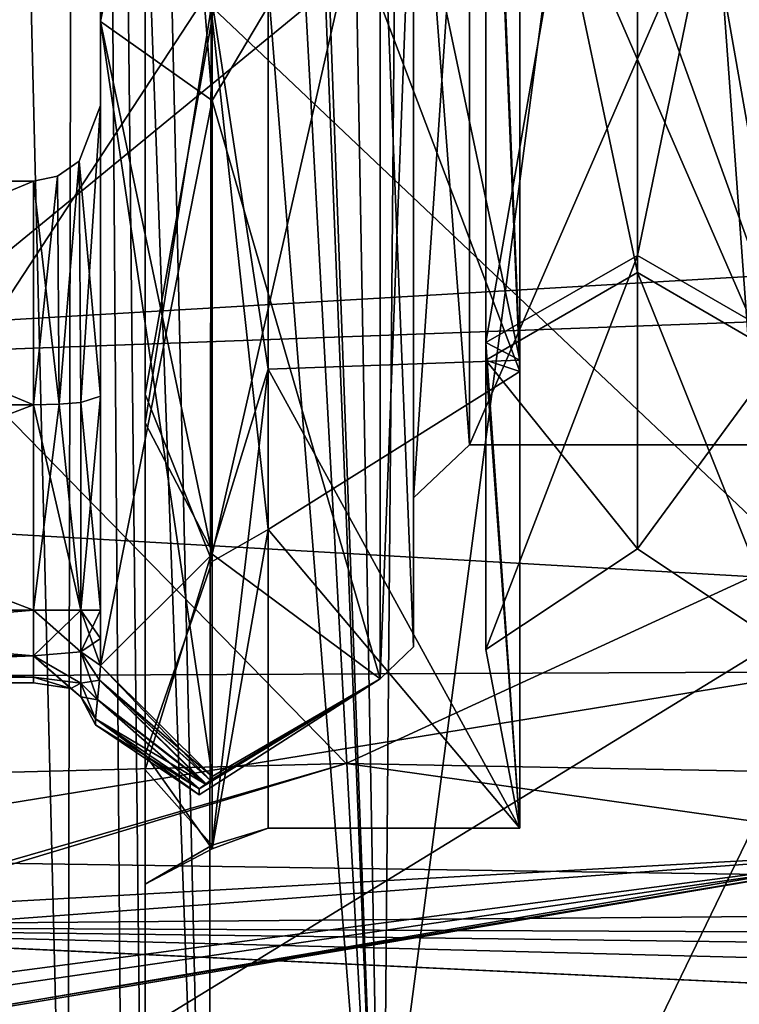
# Model space of a CAD drawing. Header units: millimetres. Extents: x -110 to 163, y -50 to 19.
# Tile 104 of 256: x -58.16 to -54.94, y -26.84 to -22.43. Entities that reach past the tile are written whole.
import ezdxf

# ---------------------------------------------------------------- set-up
doc = ezdxf.new("R2010")
doc.units = ezdxf.units.MM
doc.header["$LTSCALE"] = 65.185185
for name, color, linetype in [('119', 7, 'CONTINUOUS'), ('16', 7, 'CONTINUOUS'), ('180', 7, 'CONTINUOUS'), ('212', 7, 'CONTINUOUS'), ('213', 7, 'CONTINUOUS'), ('220', 7, 'CONTINUOUS'), ('221', 7, 'CONTINUOUS'), ('235', 7, 'CONTINUOUS'), ('30', 7, 'CONTINUOUS'), ('364', 7, 'CONTINUOUS'), ('394', 7, 'CONTINUOUS'), ('395', 7, 'CONTINUOUS'), ('473', 7, 'CONTINUOUS'), ('476', 7, 'CONTINUOUS'), ('477', 7, 'CONTINUOUS'), ('478', 7, 'CONTINUOUS'), ('481', 7, 'CONTINUOUS'), ('493', 7, 'CONTINUOUS'), ('494', 7, 'CONTINUOUS'), ('495', 7, 'CONTINUOUS'), ('496', 7, 'CONTINUOUS'), ('497', 7, 'CONTINUOUS'), ('57', 7, 'CONTINUOUS'), ('6026', 7, 'CONTINUOUS'), ('6030', 7, 'CONTINUOUS'), ('61', 7, 'CONTINUOUS'), ('6140', 7, 'CONTINUOUS'), ('6155', 7, 'CONTINUOUS'), ('6156', 7, 'CONTINUOUS'), ('720', 7, 'CONTINUOUS'), ('721', 7, 'CONTINUOUS'), ('722', 7, 'CONTINUOUS'), ('723', 7, 'CONTINUOUS'), ('724', 7, 'CONTINUOUS'), ('725', 7, 'CONTINUOUS'), ('726', 7, 'CONTINUOUS'), ('732', 7, 'CONTINUOUS'), ('733', 7, 'CONTINUOUS'), ('734', 7, 'CONTINUOUS'), ('735', 7, 'CONTINUOUS'), ('875', 7, 'CONTINUOUS'), ('876', 7, 'CONTINUOUS')]:
    doc.layers.add(name, color=color, linetype=linetype)

msp = doc.modelspace()

# ---------------------------------------------------------------- linework, layer by layer
at = {"layer": '119', "linetype": 'CONTINUOUS'}
for points in [[(-51.541, -23.3862, -20.9675), (-47.8802, -20.5016, -21.6502), (-55.1882, -20.9876, -23.4301), (-51.541, -23.3862, -20.9675)], [(-62.3495, -23.0514, -26.6096), (-55.1882, -20.9876, -23.4301), (-60.8405, -20.9004, -26.7102), (-62.3495, -23.0514, -26.6096)], [(-58.6166, -23.7999, -23.3508), (-55.1882, -20.9876, -23.4301), (-62.3495, -23.0514, -26.6096), (-58.6166, -23.7999, -23.3508)], [(-58.6166, -23.7999, -23.3508), (-51.541, -23.3862, -20.9675), (-55.1882, -20.9876, -23.4301), (-58.6166, -23.7999, -23.3508)], [(-56.7015, -25.7597, -20.0139), (-51.541, -23.3862, -20.9675), (-58.6166, -23.7999, -23.3508), (-56.7015, -25.7597, -20.0139)], [(-56.7015, -25.7597, -20.0139), (-51.6559, -25.8559, -18.2892), (-51.541, -23.3862, -20.9675), (-56.7015, -25.7597, -20.0139)], [(-63.26, -25.9297, -23.1916), (-56.7015, -25.7597, -20.0139), (-58.6166, -23.7999, -23.3508), (-63.26, -25.9297, -23.1916)], [(-63.4536, -27.712, -18.2973), (-62.9715, -27.6498, -18.3067), (-56.7015, -25.7597, -20.0139), (-63.4536, -27.712, -18.2973)], [(-63.4536, -27.712, -18.2973), (-56.7015, -25.7597, -20.0139), (-63.26, -25.9297, -23.1916), (-63.4536, -27.712, -18.2973)], [(-62.9715, -27.6498, -18.3067), (-54.0726, -26.1329, -18.5179), (-56.7015, -25.7597, -20.0139), (-62.9715, -27.6498, -18.3067)], [(-54.0726, -26.1329, -18.5179), (-51.6559, -25.8559, -18.2892), (-56.7015, -25.7597, -20.0139), (-54.0726, -26.1329, -18.5179)]]:
    msp.add_3dface(points, dxfattribs=at)
at = {"layer": '16', "linetype": 'CONTINUOUS'}
for points in [[(-77.5, -3.2536, -17), (-54.2249, -5.3098, -17), (-54.2249, -25.2911, -17), (-77.5, -3.2536, -17)], [(-62.3155, -26.6056, -17), (-77.5, -3.2536, -17), (-54.2249, -25.2911, -17), (-62.3155, -26.6056, -17)]]:
    msp.add_3dface(points, dxfattribs=at)
at = {"layer": '180', "linetype": 'CONTINUOUS'}
for points in [[(-62.3155, -26.6056, -17), (-54.2249, -25.2911, -17), (-54.0698, -26.1484, -17.509), (-62.3155, -26.6056, -17)], [(-67.8638, -27.1781, -17), (-62.3155, -26.6056, -17), (-54.0698, -26.1484, -17.509), (-67.8638, -27.1781, -17)], [(-67.8638, -27.1781, -17), (-54.0698, -26.1484, -17.509), (-67.8088, -27.9595, -17.3785), (-67.8638, -27.1781, -17)], [(-54.0698, -26.1484, -17.509), (-67.8064, -28.1503, -18.2267), (-67.8088, -27.9595, -17.3785), (-54.0698, -26.1484, -17.509)], [(-63.4536, -27.712, -18.2973), (-67.8064, -28.1503, -18.2267), (-54.0698, -26.1484, -17.509), (-63.4536, -27.712, -18.2973)], [(-62.9715, -27.6498, -18.3067), (-63.4536, -27.712, -18.2973), (-54.0698, -26.1484, -17.509), (-62.9715, -27.6498, -18.3067)], [(-54.0726, -26.1329, -18.5179), (-62.9715, -27.6498, -18.3067), (-54.0698, -26.1484, -17.509), (-54.0726, -26.1329, -18.5179)]]:
    msp.add_3dface(points, dxfattribs=at)
at = {"layer": '212', "linetype": 'CONTINUOUS'}
for points in [[(-55.9244, -24.007, 6.3048), (-57.05, -21.0366, 9.0914), (-55.9244, -18.6543, 10.2133), (-55.9244, -24.007, 6.3048)], [(-57.05, -24.7136, 5.191), (-57.05, -21.0366, 9.0914), (-55.9244, -24.007, 6.3048), (-57.05, -24.7136, 5.191)], [(-55.9244, -26.05), (-57.05, -24.7136, 5.191), (-55.9244, -24.007, 6.3048), (-55.9244, -26.05)], [(-57.05, -26.05), (-57.05, -24.7136, 5.191), (-55.9244, -26.05), (-57.05, -26.05)]]:
    msp.add_3dface(points, dxfattribs=at)
at = {"layer": '213', "color": 7, "linetype": 'CONTINUOUS', "true_color": 0x0303ff}
for points in [[(-57.05, -23.9969, -6.3187), (-57.05, -18.6219, -10.2239), (-57.3, -22.3546, -8.4399), (-57.05, -23.9969, -6.3187)], [(-57.05, -21.0366, 9.0914), (-57.05, -24.7136, 5.191), (-57.3, -22.4267, 8.3792), (-57.05, -21.0366, 9.0914)], [(-57.3, -24.8105, -5.5272), (-57.05, -23.9969, -6.3187), (-57.3, -22.3546, -8.4399), (-57.3, -24.8105, -5.5272)], [(-57.3, -22.4267, 8.3792), (-57.05, -24.7136, 5.191), (-57.3, -24.8575, 5.4455), (-57.3, -22.4267, 8.3792)], [(-57.05, -26.05), (-57.05, -23.9969, -6.3187), (-57.3, -26.1255, -1.9514), (-57.05, -26.05)], [(-57.3, -26.1255, -1.9514), (-57.05, -23.9969, -6.3187), (-57.3, -24.8105, -5.5272), (-57.3, -26.1255, -1.9514)], [(-57.05, -24.7136, 5.191), (-57.05, -26.05), (-57.3, -26.1419, 1.8586), (-57.05, -24.7136, 5.191)], [(-57.3, -24.8575, 5.4455), (-57.05, -24.7136, 5.191), (-57.3, -26.1419, 1.8586), (-57.3, -24.8575, 5.4455)], [(-57.3, -26.1419, 1.8586), (-57.05, -26.05), (-57.3, -26.1255, -1.9514), (-57.3, -26.1419, 1.8586)]]:
    msp.add_3dface(points, dxfattribs=at)
at = {"layer": '220', "linetype": 'CONTINUOUS'}
for points in [[(-55.9244, -18.5734, -10.2395), (-57.05, -18.6219, -10.2239), (-55.9244, -23.9568, -6.3735), (-55.9244, -18.5734, -10.2395)], [(-57.05, -18.6219, -10.2239), (-57.05, -23.9969, -6.3187), (-55.9244, -23.9568, -6.3735), (-57.05, -18.6219, -10.2239)], [(-55.9244, -23.9568, -6.3735), (-57.05, -23.9969, -6.3187), (-55.9244, -26.0497, -0.085), (-55.9244, -23.9568, -6.3735)], [(-57.05, -23.9969, -6.3187), (-57.05, -26.05), (-55.9244, -26.0497, -0.085), (-57.05, -23.9969, -6.3187)], [(-55.9244, -26.0497, -0.085), (-57.05, -26.05), (-55.9244, -26.0499, -0.0425), (-55.9244, -26.0497, -0.085)], [(-57.05, -26.05), (-55.9244, -26.05), (-55.9244, -26.0499, -0.0425), (-57.05, -26.05)]]:
    msp.add_3dface(points, dxfattribs=at)
at = {"layer": '221', "linetype": 'CONTINUOUS'}
for points in [[(-57.6, -24.1092, 6.5878), (-57.6, -21.6246, 9), (-57.3, -22.4267, 8.3792), (-57.6, -24.1092, 6.5878)], [(-57.6, -21.8006, -8.8736), (-57.6, -24.2372, -6.4129), (-57.3, -22.3546, -8.4399), (-57.6, -21.8006, -8.8736)], [(-57.6, -24.2372, -6.4129), (-57.3, -24.8105, -5.5272), (-57.3, -22.3546, -8.4399), (-57.6, -24.2372, -6.4129)], [(-57.6, -24.1092, 6.5878), (-57.3, -22.4267, 8.3792), (-57.3, -24.8575, 5.4455), (-57.6, -24.1092, 6.5878)], [(-57.6, -25.7207, 3.5227), (-57.6, -24.1092, 6.5878), (-57.3, -24.8575, 5.4455), (-57.6, -25.7207, 3.5227)], [(-57.6, -24.2372, -6.4129), (-57.6, -25.7881, -3.3166), (-57.3, -24.8105, -5.5272), (-57.6, -24.2372, -6.4129)], [(-57.6, -25.7881, -3.3166), (-57.3, -26.1255, -1.9514), (-57.3, -24.8105, -5.5272), (-57.6, -25.7881, -3.3166)], [(-57.6, -25.7207, 3.5227), (-57.3, -24.8575, 5.4455), (-57.3, -26.1419, 1.8586), (-57.6, -25.7207, 3.5227)], [(-57.6, -26.2995, 0.1084), (-57.6, -25.7207, 3.5227), (-57.3, -26.1419, 1.8586), (-57.6, -26.2995, 0.1084)], [(-57.6, -25.7881, -3.3166), (-57.6, -26.2995, 0.1084), (-57.3, -26.1255, -1.9514), (-57.6, -25.7881, -3.3166)], [(-57.6, -26.2995, 0.1084), (-57.3, -26.1419, 1.8586), (-57.3, -26.1255, -1.9514), (-57.6, -26.2995, 0.1084)]]:
    msp.add_3dface(points, dxfattribs=at)
at = {"layer": '235', "color": 7, "linetype": 'CONTINUOUS', "true_color": 0x0303ff}
for points in [[(-103, -25.55, 17.7535), (-29.8423, -15.3, 20.5), (-63.9212, -15.3, 20.5), (-103, -25.55, 17.7535)], [(-29.8423, -15.3, 20.5), (-103, -25.55, 17.7535), (-26.6474, -20.0316, 19.9465), (-29.8423, -15.3, 20.5)], [(-26.6474, -20.0316, 19.9465), (-103, -25.55, 17.7535), (-23.4256, -22.6324, 19.1438), (-26.6474, -20.0316, 19.9465)], [(-23.4256, -22.6324, 19.1438), (-103, -25.55, 17.7535), (-18.5969, -25.2038, 17.9489), (-23.4256, -22.6324, 19.1438)], [(-18.5969, -25.2038, 17.9489), (-103, -25.55, 17.7535), (-13.8802, -26.857, 16.9318), (-18.5969, -25.2038, 17.9489)], [(-13.8802, -26.857, 16.9318), (-103, -25.55, 17.7535), (-68.9975, -30.825, 13.3875), (-13.8802, -26.857, 16.9318)], [(108.1, -25.55, 17.7535), (0.0005, -28.7081, 15.5072), (-68.9975, -30.825, 13.3875), (108.1, -25.55, 17.7535)], [(-64.6798, -31.24, 12.8905), (108.1, -25.55, 17.7535), (-68.9975, -30.825, 13.3875), (-64.6798, -31.24, 12.8905)], [(-60.3244, -32.4381, 11.2488), (108.1, -25.55, 17.7535), (-64.6798, -31.24, 12.8905), (-60.3244, -32.4381, 11.2488)], [(108.1, -33.0535, 10.25), (108.1, -25.55, 17.7535), (-60.3244, -32.4381, 11.2488), (108.1, -33.0535, 10.25)]]:
    msp.add_3dface(points, dxfattribs=at)
at = {"layer": '30', "linetype": 'CONTINUOUS'}
for points in [[(-57.6, -2.3213, -12.5), (-57.6, -29.3122, -12.5), (-57.6, -15.3, -11), (-57.6, -2.3213, -12.5)], [(-57.6, -15.3, -11), (-57.6, -29.3122, -12.5), (-57.6, -18.7198, -10.4549), (-57.6, -15.3, -11)], [(-57.6, -18.7198, -10.4549), (-57.6, -29.3122, -12.5), (-57.6, -21.8006, -8.8736), (-57.6, -18.7198, -10.4549)], [(-57.6, -30.3083, 9), (-57.6, -21.6246, 9), (-57.6, -24.1092, 6.5878), (-57.6, -30.3083, 9)], [(-57.6, -21.8006, -8.8736), (-57.6, -29.3122, -12.5), (-57.6, -24.2372, -6.4129), (-57.6, -21.8006, -8.8736)], [(-57.6, -25.7207, 3.5227), (-57.6, -30.3083, 9), (-57.6, -24.1092, 6.5878), (-57.6, -25.7207, 3.5227)], [(-57.6, -24.2372, -6.4129), (-57.6, -29.3122, -12.5), (-57.6, -25.7881, -3.3166), (-57.6, -24.2372, -6.4129)], [(-57.6, -30.1323, -10.4616), (-57.6, -30.3083, 9), (-57.6, -25.7207, 3.5227), (-57.6, -30.1323, -10.4616)], [(-57.6, -29.7047, -11.5213), (-57.6, -30.1323, -10.4616), (-57.6, -25.7207, 3.5227), (-57.6, -29.7047, -11.5213)], [(-57.6, -29.3122, -12.5), (-57.6, -29.7047, -11.5213), (-57.6, -25.7207, 3.5227), (-57.6, -29.3122, -12.5)], [(-57.6, -26.2995, 0.1084), (-57.6, -29.3122, -12.5), (-57.6, -25.7207, 3.5227), (-57.6, -26.2995, 0.1084)], [(-57.6, -25.7881, -3.3166), (-57.6, -29.3122, -12.5), (-57.6, -26.2995, 0.1084), (-57.6, -25.7881, -3.3166)]]:
    msp.add_3dface(points, dxfattribs=at)
at = {"layer": '364', "linetype": 'CONTINUOUS'}
for points in [[(-59.8274, -20.2596, -30.5061), (-56.0222, -20.3298, -27.4168), (-62.2408, -24.534, -30.4687), (-59.8274, -20.2596, -30.5061)], [(-56.0222, -20.3298, -27.4168), (-58.8806, -24.6961, -27.0554), (-62.2408, -24.534, -30.4687), (-56.0222, -20.3298, -27.4168)], [(-56.0222, -20.3298, -27.4168), (-54.3539, -24.9548, -24.5693), (-58.8806, -24.6961, -27.0554), (-56.0222, -20.3298, -27.4168)], [(-50.8, -20.435, -25.4729), (-54.3539, -24.9548, -24.5693), (-56.0222, -20.3298, -27.4168), (-50.8, -20.435, -25.4729)], [(-54.3539, -24.9548, -24.5693), (-60.1083, -28.4834, -23.0462), (-58.8806, -24.6961, -27.0554), (-54.3539, -24.9548, -24.5693)], [(-54.3539, -24.9548, -24.5693), (-56.3659, -29.1146, -20.1552), (-60.1083, -28.4834, -23.0462), (-54.3539, -24.9548, -24.5693)], [(-49.256, -25.3248, -22.7606), (-56.3659, -29.1146, -20.1552), (-54.3539, -24.9548, -24.5693), (-49.256, -25.3248, -22.7606)], [(-49.256, -25.3248, -22.7606), (-51.1877, -29.4013, -18.2229), (-56.3659, -29.1146, -20.1552), (-49.256, -25.3248, -22.7606)]]:
    msp.add_3dface(points, dxfattribs=at)
at = {"layer": '394', "color": 7, "linetype": 'CONTINUOUS', "true_color": 0x000000}
for points in [[(-55.9244, -18.5734, -10.2395), (-55.9244, -23.9568, -6.3735), (-56.0778, -20.207, -8.6566), (-55.9244, -18.5734, -10.2395)], [(-56.0778, -20.207, -8.6566), (-56.0778, -23.8779, -5.0433), (-55.3991, -19.9848, -8.2646), (-56.0778, -20.207, -8.6566)], [(-55.3991, -19.9848, -8.2646), (-56.0778, -23.8779, -5.0433), (-55.3991, -23.4894, -4.8149), (-55.3991, -19.9848, -8.2646)], [(-55.3991, -19.9848, -8.2646), (-55.3991, -23.4894, -4.8149), (-54.7216, -20.2078, -8.658), (-55.3991, -19.9848, -8.2646)], [(-56.0778, -20.207, -8.6566), (-55.9244, -23.9568, -6.3735), (-56.0778, -23.8779, -5.0433), (-56.0778, -20.207, -8.6566)], [(-54.7216, -20.2078, -8.658), (-55.3991, -23.4894, -4.8149), (-54.7216, -23.8793, -5.0442), (-54.7216, -20.2078, -8.658)], [(-56.0778, -23.8779, -5.0433), (-56.0778, -25.2503, -0.0787), (-55.3991, -23.4894, -4.8149), (-56.0778, -23.8779, -5.0433)], [(-56.0778, -25.2503, -0.0787), (-55.3991, -24.7997, -0.0752), (-55.3991, -23.4894, -4.8149), (-56.0778, -25.2503, -0.0787)], [(-55.3991, -23.4894, -4.8149), (-55.3991, -24.7997, -0.0752), (-54.7216, -23.8793, -5.0442), (-55.3991, -23.4894, -4.8149)], [(-55.9244, -23.9568, -6.3735), (-55.9244, -26.0497, -0.085), (-56.0778, -23.8779, -5.0433), (-55.9244, -23.9568, -6.3735)], [(-56.0778, -23.8779, -5.0433), (-55.9244, -26.0497, -0.085), (-56.0778, -25.2503, -0.0787), (-56.0778, -23.8779, -5.0433)], [(-55.3991, -24.7997, -0.0752), (-54.7216, -25.2519, -0.0787), (-54.7216, -23.8793, -5.0442), (-55.3991, -24.7997, -0.0752)]]:
    msp.add_3dface(points, dxfattribs=at)
at = {"layer": '395', "color": 7, "linetype": 'CONTINUOUS', "true_color": 0x000000}
for points in [[(-55.9244, -24.007, 6.3048), (-55.9244, -18.6543, 10.2133), (-56.0778, -20.3433, 8.5779), (-55.9244, -24.007, 6.3048)], [(-55.3991, -23.5646, 4.6848), (-56.0778, -20.3433, 8.5779), (-55.3991, -20.1149, 8.1894), (-55.3991, -23.5646, 4.6848)], [(-55.3991, -23.5646, 4.6848), (-55.3991, -20.1149, 8.1894), (-54.7216, -23.958, 4.9078), (-55.3991, -23.5646, 4.6848)], [(-54.7216, -23.958, 4.9078), (-55.3991, -20.1149, 8.1894), (-54.7216, -20.3442, 8.5793), (-54.7216, -23.958, 4.9078)], [(-56.0778, -23.9566, 4.907), (-55.9244, -24.007, 6.3048), (-56.0778, -20.3433, 8.5779), (-56.0778, -23.9566, 4.907)], [(-56.0778, -23.9566, 4.907), (-56.0778, -20.3433, 8.5779), (-55.3991, -23.5646, 4.6848), (-56.0778, -23.9566, 4.907)], [(-55.3991, -24.7997, -0.0752), (-56.0778, -23.9566, 4.907), (-55.3991, -23.5646, 4.6848), (-55.3991, -24.7997, -0.0752)], [(-54.7216, -25.2519, -0.0787), (-55.3991, -24.7997, -0.0752), (-55.3991, -23.5646, 4.6848), (-54.7216, -25.2519, -0.0787)], [(-54.7216, -25.2519, -0.0787), (-55.3991, -23.5646, 4.6848), (-54.7216, -23.958, 4.9078), (-54.7216, -25.2519, -0.0787)], [(-55.9244, -26.05), (-55.9244, -24.007, 6.3048), (-56.0778, -23.9566, 4.907), (-55.9244, -26.05)], [(-56.0778, -25.2503, -0.0787), (-55.9244, -26.05), (-56.0778, -23.9566, 4.907), (-56.0778, -25.2503, -0.0787)], [(-55.3991, -24.7997, -0.0752), (-56.0778, -25.2503, -0.0787), (-56.0778, -23.9566, 4.907), (-55.3991, -24.7997, -0.0752)], [(-55.9244, -26.0499, -0.0425), (-55.9244, -26.05), (-56.0778, -25.2503, -0.0787), (-55.9244, -26.0499, -0.0425)], [(-55.9244, -26.0497, -0.085), (-55.9244, -26.0499, -0.0425), (-56.0778, -25.2503, -0.0787), (-55.9244, -26.0497, -0.085)]]:
    msp.add_3dface(points, dxfattribs=at)
at = {"layer": '473', "color": 7, "linetype": 'CONTINUOUS', "true_color": 0x000000}
for points in [[(-54.65, -20.884, -7.6857), (-54.65, -24.335, -2.9357), (-56.15, -20.884, -7.6857), (-54.65, -20.884, -7.6857)], [(-56.15, -20.884, -7.6857), (-54.65, -24.335, -2.9357), (-56.15, -24.335, -2.9357), (-56.15, -20.884, -7.6857)], [(-54.65, -24.335, 2.9357), (-54.65, -20.884, 7.6857), (-56.15, -24.335, 2.9357), (-54.65, -24.335, 2.9357)], [(-56.15, -24.335, 2.9357), (-54.65, -20.884, 7.6857), (-56.15, -20.884, 7.6857), (-56.15, -24.335, 2.9357)], [(-54.65, -24.335, -2.9357), (-54.65, -24.335, 2.9357), (-56.15, -24.335, -2.9357), (-54.65, -24.335, -2.9357)], [(-56.15, -24.335, -2.9357), (-54.65, -24.335, 2.9357), (-56.15, -24.335, 2.9357), (-56.15, -24.335, -2.9357)]]:
    msp.add_3dface(points, dxfattribs=at)
at = {"layer": '476', "color": 7, "linetype": 'CONTINUOUS', "true_color": 0x000000}
for points in [[(-56.15, -20.884, -7.6857), (-56.15, -24.335, -2.9357), (-56.4, -21.0305, -7.8882), (-56.15, -20.884, -7.6857)], [(-56.15, -24.335, 2.9357), (-56.15, -20.884, 7.6857), (-56.4, -24.5728, 3.0129), (-56.15, -24.335, 2.9357)], [(-56.4, -24.5728, 3.0129), (-56.15, -20.884, 7.6857), (-56.4, -21.0304, 7.8883), (-56.4, -24.5728, 3.0129)], [(-56.4, -21.0305, -7.8882), (-56.15, -24.335, -2.9357), (-56.4, -24.5728, -3.0129), (-56.4, -21.0305, -7.8882)], [(-56.15, -24.335, -2.9357), (-56.15, -24.335, 2.9357), (-56.4, -24.5728, -3.0129), (-56.15, -24.335, -2.9357)], [(-56.4, -24.5728, -3.0129), (-56.15, -24.335, 2.9357), (-56.4, -24.5728, 3.0129), (-56.4, -24.5728, -3.0129)]]:
    msp.add_3dface(points, dxfattribs=at)
at = {"layer": '477', "color": 7, "linetype": 'CONTINUOUS', "true_color": 0x000000}
for points in [[(-56.4, -24.5728, 3.0129), (-56.4, -21.0304, 7.8883), (-56.4, -21.442, 8.4545), (-56.4, -24.5728, 3.0129)], [(-56.4, -21.0305, -7.8882), (-56.4, -24.5728, -3.0129), (-56.4, -21.4419, -8.4545), (-56.4, -21.0305, -7.8882)], [(-56.4, -21.4419, -8.4545), (-56.4, -24.5728, -3.0129), (-56.4, -25.2385, -3.2292), (-56.4, -21.4419, -8.4545)], [(-56.4, -25.2385, 3.2292), (-56.4, -24.5728, 3.0129), (-56.4, -21.442, 8.4545), (-56.4, -25.2385, 3.2292)], [(-56.4, -24.5728, -3.0129), (-56.4, -24.5728, 3.0129), (-56.4, -25.2385, 3.2292), (-56.4, -24.5728, -3.0129)], [(-56.4, -25.2385, -3.2292), (-56.4, -24.5728, -3.0129), (-56.4, -25.2385, 3.2292), (-56.4, -25.2385, -3.2292)]]:
    msp.add_3dface(points, dxfattribs=at)
at = {"layer": '478', "color": 7, "linetype": 'CONTINUOUS', "true_color": 0x000000}
for points in [[(-56.4, -21.4419, -8.4545), (-56.4, -25.2385, -3.2292), (-56.55, -21.5305, -8.5756), (-56.4, -21.4419, -8.4545)], [(-56.4, -25.2385, 3.2292), (-56.4, -21.442, 8.4545), (-56.55, -25.3812, 3.2756), (-56.4, -25.2385, 3.2292)], [(-56.55, -25.3812, 3.2756), (-56.4, -21.442, 8.4545), (-56.55, -21.5305, 8.5756), (-56.55, -25.3812, 3.2756)], [(-56.55, -21.5305, -8.5756), (-56.4, -25.2385, -3.2292), (-56.55, -25.3812, -3.2756), (-56.55, -21.5305, -8.5756)], [(-56.4, -25.2385, -3.2292), (-56.4, -25.2385, 3.2292), (-56.55, -25.3812, -3.2756), (-56.4, -25.2385, -3.2292)], [(-56.55, -25.3812, -3.2756), (-56.4, -25.2385, 3.2292), (-56.55, -25.3812, 3.2756), (-56.55, -25.3812, -3.2756)]]:
    msp.add_3dface(points, dxfattribs=at)
at = {"layer": '481', "color": 7, "linetype": 'CONTINUOUS', "true_color": 0x000000}
for points in [[(-57.3, -19.9541, -9.5236), (-56.55, -21.5305, -8.5756), (-57.3, -22.7953, -7.4953), (-57.3, -19.9541, -9.5236)], [(-57.3, -22.7953, 7.4953), (-56.55, -21.5305, 8.5756), (-57.3, -19.9541, 9.5236), (-57.3, -22.7953, 7.4953)], [(-56.55, -21.5305, -8.5756), (-56.55, -25.3812, -3.2756), (-57.3, -22.7953, -7.4953), (-56.55, -21.5305, -8.5756)], [(-56.55, -25.3812, 3.2756), (-56.55, -21.5305, 8.5756), (-57.3, -24.8236, 4.6541), (-56.55, -25.3812, 3.2756)], [(-57.3, -24.8236, 4.6541), (-56.55, -21.5305, 8.5756), (-57.3, -22.7953, 7.4953), (-57.3, -24.8236, 4.6541)], [(-57.3, -22.7953, -7.4953), (-56.55, -25.3812, -3.2756), (-57.3, -24.8236, -4.6541), (-57.3, -22.7953, -7.4953)], [(-57.3, -24.8236, -4.6541), (-56.55, -25.3812, -3.2756), (-57.3, -25.819, -1.3081), (-57.3, -24.8236, -4.6541)], [(-57.3, -25.819, 1.3081), (-56.55, -25.3812, 3.2756), (-57.3, -24.8236, 4.6541), (-57.3, -25.819, 1.3081)], [(-57.3279, -25.8506, -1.0224), (-56.55, -25.3812, 3.2756), (-57.3584, -25.8729, -0.7571), (-57.3279, -25.8506, -1.0224)], [(-57.3584, -25.8729, -0.7571), (-56.55, -25.3812, 3.2756), (-57.3584, -25.9), (-57.3584, -25.8729, -0.7571)], [(-57.3584, -25.9), (-56.55, -25.3812, 3.2756), (-57.3584, -25.8729, 0.7571), (-57.3584, -25.9)], [(-57.3584, -25.8729, 0.7571), (-56.55, -25.3812, 3.2756), (-57.3307, -25.8522, 1.0057), (-57.3584, -25.8729, 0.7571)], [(-57.3307, -25.8522, 1.0057), (-56.55, -25.3812, 3.2756), (-57.3075, -25.8353, 1.1692), (-57.3307, -25.8522, 1.0057)], [(-57.3081, -25.836, -1.1633), (-56.55, -25.3812, 3.2756), (-57.3279, -25.8506, -1.0224), (-57.3081, -25.836, -1.1633)], [(-57.3, -25.819, -1.3081), (-56.55, -25.3812, 3.2756), (-57.3081, -25.836, -1.1633), (-57.3, -25.819, -1.3081)], [(-57.3075, -25.8353, 1.1692), (-56.55, -25.3812, 3.2756), (-57.3, -25.819, 1.3081), (-57.3075, -25.8353, 1.1692)], [(-56.55, -25.3812, -3.2756), (-56.55, -25.3812, 3.2756), (-57.3, -25.819, -1.3081), (-56.55, -25.3812, -3.2756)]]:
    msp.add_3dface(points, dxfattribs=at)
at = {"layer": '493', "color": 7, "linetype": 'CONTINUOUS', "true_color": 0x000000}
for points in [[(-57.3, -16.6081, 10.519), (-57.8, -16.5464, 10.0228), (-57.8, -22.4418, 7.1418), (-57.3, -16.6081, 10.519)], [(-57.3, -19.9541, 9.5236), (-57.3, -16.6081, 10.519), (-57.8, -22.4418, 7.1418), (-57.3, -19.9541, 9.5236)], [(-57.3, -22.7953, 7.4953), (-57.3, -19.9541, 9.5236), (-57.8, -22.4418, 7.1418), (-57.3, -22.7953, 7.4953)], [(-57.8, -25.3228, 1.2464), (-57.3, -22.7953, 7.4953), (-57.8, -22.4418, 7.1418), (-57.8, -25.3228, 1.2464)], [(-57.3, -24.8236, 4.6541), (-57.3, -22.7953, 7.4953), (-57.8, -25.3228, 1.2464), (-57.3, -24.8236, 4.6541)], [(-57.3, -25.819, 1.3081), (-57.3, -24.8236, 4.6541), (-57.8, -25.3228, 1.2464), (-57.3, -25.819, 1.3081)]]:
    msp.add_3dface(points, dxfattribs=at)
at = {"layer": '494', "color": 7, "linetype": 'CONTINUOUS', "true_color": 0x000000}
for points in [[(-57.3, -25.819, 1.3081), (-57.8, -25.3228, 1.2464), (-57.8041, -25.3884, 1.1527), (-57.3, -25.819, 1.3081)], [(-57.8138, -25.4753, 1.0161), (-57.3307, -25.8522, 1.0057), (-57.8041, -25.3884, 1.1527), (-57.8138, -25.4753, 1.0161)], [(-57.3307, -25.8522, 1.0057), (-57.3075, -25.8353, 1.1692), (-57.8041, -25.3884, 1.1527), (-57.3307, -25.8522, 1.0057)], [(-57.3075, -25.8353, 1.1692), (-57.3, -25.819, 1.3081), (-57.8041, -25.3884, 1.1527), (-57.3075, -25.8353, 1.1692)], [(-57.8219, -25.5612, 0.7348), (-57.3307, -25.8522, 1.0057), (-57.8138, -25.4753, 1.0161), (-57.8219, -25.5612, 0.7348)], [(-57.3584, -25.8729, 0.7571), (-57.3307, -25.8522, 1.0057), (-57.8219, -25.5612, 0.7348), (-57.3584, -25.8729, 0.7571)]]:
    msp.add_3dface(points, dxfattribs=at)
at = {"layer": '495', "color": 7, "linetype": 'CONTINUOUS', "true_color": 0x000000}
for points in [[(-57.3584, -25.8729, -0.7571), (-57.3584, -25.9), (-57.8219, -25.5612, -0.7348), (-57.3584, -25.8729, -0.7571)], [(-57.8219, -25.5612, -0.7348), (-57.3584, -25.9), (-57.8219, -25.5875), (-57.8219, -25.5612, -0.7348)], [(-57.3584, -25.8729, 0.7571), (-57.8219, -25.5612, 0.7348), (-57.8219, -25.5875), (-57.3584, -25.8729, 0.7571)], [(-57.3584, -25.9), (-57.3584, -25.8729, 0.7571), (-57.8219, -25.5875), (-57.3584, -25.9)]]:
    msp.add_3dface(points, dxfattribs=at)
at = {"layer": '496', "color": 7, "linetype": 'CONTINUOUS', "true_color": 0x000000}
for points in [[(-57.8, -25.3228, -1.2464), (-57.3081, -25.836, -1.1633), (-57.8041, -25.3881, -1.1531), (-57.8, -25.3228, -1.2464)], [(-57.3, -25.819, -1.3081), (-57.3081, -25.836, -1.1633), (-57.8, -25.3228, -1.2464), (-57.3, -25.819, -1.3081)], [(-57.8041, -25.3881, -1.1531), (-57.3279, -25.8506, -1.0224), (-57.8137, -25.4749, -1.0169), (-57.8041, -25.3881, -1.1531)], [(-57.3081, -25.836, -1.1633), (-57.3279, -25.8506, -1.0224), (-57.8041, -25.3881, -1.1531), (-57.3081, -25.836, -1.1633)], [(-57.3584, -25.8729, -0.7571), (-57.8219, -25.5612, -0.7348), (-57.8137, -25.4749, -1.0169), (-57.3584, -25.8729, -0.7571)], [(-57.3279, -25.8506, -1.0224), (-57.3584, -25.8729, -0.7571), (-57.8137, -25.4749, -1.0169), (-57.3279, -25.8506, -1.0224)]]:
    msp.add_3dface(points, dxfattribs=at)
at = {"layer": '497', "color": 7, "linetype": 'CONTINUOUS', "true_color": 0x000000}
for points in [[(-57.3, -19.9541, -9.5236), (-57.3, -22.7953, -7.4953), (-57.8, -16.5464, -10.0228), (-57.3, -19.9541, -9.5236)], [(-57.8, -16.5464, -10.0228), (-57.3, -22.7953, -7.4953), (-57.8, -22.4418, -7.1418), (-57.8, -16.5464, -10.0228)], [(-57.3, -22.7953, -7.4953), (-57.3, -24.8236, -4.6541), (-57.8, -22.4418, -7.1418), (-57.3, -22.7953, -7.4953)], [(-57.3, -24.8236, -4.6541), (-57.3, -25.819, -1.3081), (-57.8, -22.4418, -7.1418), (-57.3, -24.8236, -4.6541)], [(-57.3, -25.819, -1.3081), (-57.8, -25.3228, -1.2464), (-57.8, -22.4418, -7.1418), (-57.3, -25.819, -1.3081)]]:
    msp.add_3dface(points, dxfattribs=at)
at = {"layer": '57', "linetype": 'CONTINUOUS'}
for points in [[(-57.8929, -2.3213, -13.2071), (-58.6, -2.3213, -13.5), (-57.9476, -29.0271, -13.2579), (-57.8929, -2.3213, -13.2071)], [(-57.9476, -29.0271, -13.2579), (-58.6, -2.3213, -13.5), (-58.6, -28.968, -13.5), (-57.9476, -29.0271, -13.2579)], [(-57.6956, -29.1459, -12.9268), (-57.8929, -2.3213, -13.2071), (-57.9476, -29.0271, -13.2579), (-57.6956, -29.1459, -12.9268)], [(-57.6, -29.3122, -12.5), (-57.6, -2.3213, -12.5), (-57.8929, -2.3213, -13.2071), (-57.6, -29.3122, -12.5)], [(-57.6, -29.3122, -12.5), (-57.8929, -2.3213, -13.2071), (-57.6956, -29.1459, -12.9268), (-57.6, -29.3122, -12.5)]]:
    msp.add_3dface(points, dxfattribs=at)
at = {"layer": '6026', "linetype": 'CONTINUOUS'}
for points in [[(-51.8425, 7.858, -52), (-58.6255, -43.6626, -52), (-58.6255, 13.0626, -52), (-51.8425, 7.858, -52)], [(-51.8425, -38.458, -52), (-58.6255, -43.6626, -52), (-51.8425, 7.858, -52), (-51.8425, -38.458, -52)]]:
    msp.add_3dface(points, dxfattribs=at)
at = {"layer": '6030', "linetype": 'CONTINUOUS'}
for points in [[(-51.8425, 7.858, -51.5), (-58.6255, 13.0626, -51.5), (-51.8425, -38.458, -51.5), (-51.8425, 7.858, -51.5)], [(-51.8425, -38.458, -51.5), (-58.6255, 13.0626, -51.5), (-58.6255, -43.6626, -51.5), (-51.8425, -38.458, -51.5)]]:
    msp.add_3dface(points, dxfattribs=at)
at = {"layer": '61', "linetype": 'CONTINUOUS'}
for points in [[(-56.5399, -28.6724, 11.2884), (-56.9936, -3.3824, 10.8085), (-57.0367, -15.3, 10.75), (-56.5399, -28.6724, 11.2884)], [(-56.3307, -4.2653, 11.4505), (-56.9936, -3.3824, 10.8085), (-56.5399, -28.6724, 11.2884), (-56.3307, -4.2653, 11.4505)], [(-54.6, -28.0377, 12), (-56.3307, -4.2653, 11.4505), (-56.5399, -28.6724, 11.2884), (-54.6, -28.0377, 12)], [(-56.3307, -4.2653, 11.4505), (-54.6, -28.0377, 12), (-55.6776, -4.8062, 11.7998), (-56.3307, -4.2653, 11.4505)], [(-54.6, -28.0377, 12), (-54.6, -5.1388, 12), (-55.6776, -4.8062, 11.7998), (-54.6, -28.0377, 12)], [(-57.05, -15.9333, 10.7313), (-56.5399, -28.6724, 11.2884), (-57.0367, -15.3, 10.75), (-57.05, -15.9333, 10.7313)], [(-57.1409, -17.5967, 10.5949), (-56.5399, -28.6724, 11.2884), (-57.05, -15.9333, 10.7313), (-57.1409, -17.5967, 10.5949)], [(-57.3, -19.1408, 10.3077), (-56.5399, -28.6724, 11.2884), (-57.1409, -17.5967, 10.5949), (-57.3, -19.1408, 10.3077)], [(-57.523, -20.533, 9.6755), (-57.3162, -29.4669, 10.2737), (-57.3, -19.1408, 10.3077), (-57.523, -20.533, 9.6755)], [(-57.3162, -29.4669, 10.2737), (-56.5399, -28.6724, 11.2884), (-57.3, -19.1408, 10.3077), (-57.3162, -29.4669, 10.2737)], [(-57.6, -21.6246, 9), (-57.3162, -29.4669, 10.2737), (-57.523, -20.533, 9.6755), (-57.6, -21.6246, 9)], [(-57.6, -21.6246, 9), (-57.6, -30.3083, 9), (-57.3162, -29.4669, 10.2737), (-57.6, -21.6246, 9)]]:
    msp.add_3dface(points, dxfattribs=at)
at = {"layer": '6140', "linetype": 'CONTINUOUS'}
for points in [[(-13.4426, -25.269, 14.3829), (-9.3241, -26.0554, 13.8047), (-60.25, -18.3069, 17.2397), (-13.4426, -25.269, 14.3829)], [(-15.6152, -24.7127, 14.753), (-13.4426, -25.269, 14.3829), (-60.25, -18.3069, 17.2397), (-15.6152, -24.7127, 14.753)], [(-9.3241, -26.0554, 13.8047), (-60.25, -26.4902, 13.4547), (-60.25, -18.3069, 17.2397), (-9.3241, -26.0554, 13.8047)], [(-27.2809, -18.771, 17.1523), (-20.984, -22.7883, 15.8169), (-60.25, -18.3069, 17.2397), (-27.2809, -18.771, 17.1523)], [(-20.984, -22.7883, 15.8169), (-15.6152, -24.7127, 14.753), (-60.25, -18.3069, 17.2397), (-20.984, -22.7883, 15.8169)], [(-9.3241, -26.0554, 13.8047), (-0.2621, -26.7454, 13.2383), (-60.25, -26.4902, 13.4547), (-9.3241, -26.0554, 13.8047)], [(-57.6, -30.3083, 9), (-60.25, -31.7031, 6.0982), (-60.25, -26.4902, 13.4547), (-57.6, -30.3083, 9)], [(-57.3162, -29.4669, 10.2737), (-57.6, -30.3083, 9), (-60.25, -26.4902, 13.4547), (-57.3162, -29.4669, 10.2737)], [(0, -28.0377, 12), (-27.3, -28.0377, 12), (-60.25, -26.4902, 13.4547), (0, -28.0377, 12)], [(0, -28.0377, 12), (-60.25, -26.4902, 13.4547), (27, -27.6075, 12.4408), (0, -28.0377, 12)], [(-27.3, -28.0377, 12), (-54.6, -28.0377, 12), (-60.25, -26.4902, 13.4547), (-27.3, -28.0377, 12)], [(-54.6, -28.0377, 12), (-56.5399, -28.6724, 11.2884), (-60.25, -26.4902, 13.4547), (-54.6, -28.0377, 12)], [(-56.5399, -28.6724, 11.2884), (-57.3162, -29.4669, 10.2737), (-60.25, -26.4902, 13.4547), (-56.5399, -28.6724, 11.2884)], [(-60.25, -26.4902, 13.4547), (-0.2621, -26.7454, 13.2383), (27, -27.6075, 12.4408), (-60.25, -26.4902, 13.4547)]]:
    msp.add_3dface(points, dxfattribs=at)
at = {"layer": '6155', "color": 7, "linetype": 'CONTINUOUS', "true_color": 0xcad1ee}
for points in [[(-60.5, -24.1568, 1), (-58.1, -24.1568, 1), (-60.5, -23.1568), (-60.5, -24.1568, 1)], [(-60.5, -23.1568), (-58.1, -24.1568, 1), (-58.1, -23.1568), (-60.5, -23.1568)]]:
    msp.add_3dface(points, dxfattribs=at)
at = {"layer": '6156', "color": 7, "linetype": 'CONTINUOUS', "true_color": 0xcad1ee}
for points in [[(-57.8, -24.1177, 1.3), (-57.8, -22.8177), (-57.8953, -23.0665, 0), (-57.8, -24.1177, 1.3)], [(-57.9852, -24.1538, 1.0228), (-57.8953, -23.0665, 0), (-57.9918, -23.1339, 0), (-57.9852, -24.1538, 1.0228)], [(-57.9852, -24.1538, 1.0228), (-57.8878, -24.1464, 1.0879), (-57.8953, -23.0665, 0), (-57.9852, -24.1538, 1.0228)], [(-57.8878, -24.1464, 1.0879), (-57.8, -24.1177, 1.3), (-57.8953, -23.0665, 0), (-57.8878, -24.1464, 1.0879)], [(-58.1, -23.1568), (-57.9852, -24.1538, 1.0228), (-57.9918, -23.1339, 0), (-58.1, -23.1568)], [(-58.1, -24.1568, 1), (-57.9852, -24.1538, 1.0228), (-58.1, -23.1568), (-58.1, -24.1568, 1)]]:
    msp.add_3dface(points, dxfattribs=at)
at = {"layer": '720', "color": 7, "linetype": 'CONTINUOUS', "true_color": 0x000000}
for points in [[(-57.8, -25.075, 1.3), (-57.8, -24.1177, 1.3), (-57.8878, -24.1464, 1.0879), (-57.8, -25.075, 1.3)], [(-58.1, -24.1568, 1), (-57.8879, -25.075, 1.0879), (-57.9852, -24.1538, 1.0228), (-58.1, -24.1568, 1)], [(-58.1, -25.075, 1), (-57.8879, -25.075, 1.0879), (-58.1, -24.1568, 1), (-58.1, -25.075, 1)], [(-57.9852, -24.1538, 1.0228), (-57.8879, -25.075, 1.0879), (-57.8878, -24.1464, 1.0879), (-57.9852, -24.1538, 1.0228)], [(-57.8879, -25.075, 1.0879), (-57.8, -25.075, 1.3), (-57.8878, -24.1464, 1.0879), (-57.8879, -25.075, 1.0879)]]:
    msp.add_3dface(points, dxfattribs=at)
at = {"layer": '721', "color": 7, "linetype": 'CONTINUOUS', "true_color": 0x000000}
for points in [[(-57.8879, -25.075, 1.0879), (-58.1, -25.075, 1), (-58.1, -25.2794, 0.9196), (-57.8879, -25.075, 1.0879)], [(-57.8879, -25.2608, 1.0404), (-57.8879, -25.075, 1.0879), (-58.1, -25.2794, 0.9196), (-57.8879, -25.2608, 1.0404)], [(-57.8, -25.075, 1.3), (-57.8879, -25.075, 1.0879), (-57.8879, -25.2608, 1.0404), (-57.8, -25.075, 1.3)], [(-57.8, -25.075, 1.3), (-57.8879, -25.2608, 1.0404), (-57.8, -25.2017, 1.2865), (-57.8, -25.075, 1.3)], [(-57.8879, -25.2608, 1.0404), (-57.8, -25.3228, 1.2464), (-57.8, -25.2017, 1.2865), (-57.8879, -25.2608, 1.0404)], [(-57.8879, -25.4013, 0.9097), (-57.8879, -25.2608, 1.0404), (-58.1, -25.2794, 0.9196), (-57.8879, -25.4013, 0.9097)], [(-57.8041, -25.3884, 1.1527), (-57.8, -25.3228, 1.2464), (-57.8879, -25.2608, 1.0404), (-57.8041, -25.3884, 1.1527)], [(-57.8879, -25.4013, 0.9097), (-57.8041, -25.3884, 1.1527), (-57.8879, -25.2608, 1.0404), (-57.8879, -25.4013, 0.9097)], [(-58.1, -25.3742, 0.7214), (-57.8879, -25.4013, 0.9097), (-58.1, -25.2794, 0.9196), (-58.1, -25.3742, 0.7214)], [(-57.9323, -25.4253, 0.7251), (-57.8879, -25.4013, 0.9097), (-58.1, -25.3742, 0.7214), (-57.9323, -25.4253, 0.7251)], [(-57.8879, -25.4618, 0.7277), (-57.8879, -25.4013, 0.9097), (-57.9323, -25.4253, 0.7251), (-57.8879, -25.4618, 0.7277)], [(-57.8138, -25.4753, 1.0161), (-57.8041, -25.3884, 1.1527), (-57.8879, -25.4013, 0.9097), (-57.8138, -25.4753, 1.0161)], [(-57.8879, -25.4618, 0.7277), (-57.8138, -25.4753, 1.0161), (-57.8879, -25.4013, 0.9097), (-57.8879, -25.4618, 0.7277)], [(-57.8219, -25.5612, 0.7348), (-57.8138, -25.4753, 1.0161), (-57.8879, -25.4618, 0.7277), (-57.8219, -25.5612, 0.7348)]]:
    msp.add_3dface(points, dxfattribs=at)
at = {"layer": '722', "color": 7, "linetype": 'CONTINUOUS', "true_color": 0x000000}
for points in [[(-57.9323, -25.4253, 0.7251), (-58.1, -25.3742, 0.7214), (-57.9323, -25.4253, -0.7251), (-57.9323, -25.4253, 0.7251)], [(-57.9323, -25.4253, -0.7251), (-58.1, -25.3742, 0.7214), (-58.1, -25.4), (-57.9323, -25.4253, -0.7251)], [(-58.1, -25.3742, -0.7214), (-57.9323, -25.4253, -0.7251), (-58.1, -25.4), (-58.1, -25.3742, -0.7214)], [(-57.8879, -25.4618, 0.7277), (-57.9323, -25.4253, 0.7251), (-57.8879, -25.4618, -0.7277), (-57.8879, -25.4618, 0.7277)], [(-57.8879, -25.4618, -0.7277), (-57.9323, -25.4253, 0.7251), (-57.9323, -25.4253, -0.7251), (-57.8879, -25.4618, -0.7277)], [(-57.8219, -25.5875), (-57.8219, -25.5612, 0.7348), (-57.8879, -25.4618, 0.7277), (-57.8219, -25.5875)], [(-57.8219, -25.5612, -0.7348), (-57.8219, -25.5875), (-57.8879, -25.4618, 0.7277), (-57.8219, -25.5612, -0.7348)], [(-57.8219, -25.5612, -0.7348), (-57.8879, -25.4618, 0.7277), (-57.8879, -25.4618, -0.7277), (-57.8219, -25.5612, -0.7348)]]:
    msp.add_3dface(points, dxfattribs=at)
at = {"layer": '723', "color": 7, "linetype": 'CONTINUOUS', "true_color": 0x000000}
for points in [[(-57.8879, -25.075, -1.0879), (-57.8879, -25.2608, -1.0404), (-58.1, -25.075, -1), (-57.8879, -25.075, -1.0879)], [(-58.1, -25.075, -1), (-57.8879, -25.2608, -1.0404), (-58.1, -25.2794, -0.9196), (-58.1, -25.075, -1)], [(-57.8, -25.2017, -1.2865), (-57.8, -25.3228, -1.2464), (-57.8879, -25.075, -1.0879), (-57.8, -25.2017, -1.2865)], [(-57.8879, -25.075, -1.0879), (-57.8, -25.3228, -1.2464), (-57.8879, -25.2608, -1.0404), (-57.8879, -25.075, -1.0879)], [(-57.8, -25.075, -1.3), (-57.8, -25.2017, -1.2865), (-57.8879, -25.075, -1.0879), (-57.8, -25.075, -1.3)], [(-57.8879, -25.2608, -1.0404), (-57.8879, -25.4013, -0.9097), (-58.1, -25.2794, -0.9196), (-57.8879, -25.2608, -1.0404)], [(-57.8, -25.3228, -1.2464), (-57.8041, -25.3881, -1.1531), (-57.8879, -25.2608, -1.0404), (-57.8, -25.3228, -1.2464)], [(-57.8041, -25.3881, -1.1531), (-57.8137, -25.4749, -1.0169), (-57.8879, -25.2608, -1.0404), (-57.8041, -25.3881, -1.1531)], [(-57.8879, -25.2608, -1.0404), (-57.8137, -25.4749, -1.0169), (-57.8879, -25.4013, -0.9097), (-57.8879, -25.2608, -1.0404)], [(-57.8879, -25.4618, -0.7277), (-57.9323, -25.4253, -0.7251), (-58.1, -25.2794, -0.9196), (-57.8879, -25.4618, -0.7277)], [(-57.8879, -25.4013, -0.9097), (-57.8879, -25.4618, -0.7277), (-58.1, -25.2794, -0.9196), (-57.8879, -25.4013, -0.9097)], [(-57.9323, -25.4253, -0.7251), (-58.1, -25.3742, -0.7214), (-58.1, -25.2794, -0.9196), (-57.9323, -25.4253, -0.7251)], [(-57.8137, -25.4749, -1.0169), (-57.8219, -25.5612, -0.7348), (-57.8879, -25.4013, -0.9097), (-57.8137, -25.4749, -1.0169)], [(-57.8219, -25.5612, -0.7348), (-57.8879, -25.4618, -0.7277), (-57.8879, -25.4013, -0.9097), (-57.8219, -25.5612, -0.7348)]]:
    msp.add_3dface(points, dxfattribs=at)
at = {"layer": '724', "color": 7, "linetype": 'CONTINUOUS', "true_color": 0x000000}
for points in [[(-57.8, -22.4418, 7.1418), (-57.8, -16.5464, 10.0228), (-57.8, -22.4418, -7.1418), (-57.8, -22.4418, 7.1418)], [(-57.8, -22.4418, -7.1418), (-57.8, -16.5464, 10.0228), (-57.8, -16.5865, 9.9017), (-57.8, -22.4418, -7.1418)], [(-57.8, -16.5464, -10.0228), (-57.8, -22.4418, -7.1418), (-57.8, -16.5865, -9.9017), (-57.8, -16.5464, -10.0228)], [(-57.8, -22.4418, -7.1418), (-57.8, -16.6, -9.775), (-57.8, -16.5865, -9.9017), (-57.8, -22.4418, -7.1418)], [(-57.8, -22.4418, -7.1418), (-57.8, -16.5865, 9.9017), (-57.8, -16.6, 9.775), (-57.8, -22.4418, -7.1418)], [(-57.8, -16.6, -9.775), (-57.8, -22.4418, -7.1418), (-57.8, -16.6, -8.8177), (-57.8, -16.6, -9.775)], [(-57.8, -22.4418, -7.1418), (-57.8, -16.6, 9.775), (-57.8, -16.6, 8.8177), (-57.8, -22.4418, -7.1418)], [(-57.8, -22.4418, -7.1418), (-57.8, -16.6, 8.8177), (-57.8, -16.6, -8.8177), (-57.8, -22.4418, -7.1418)], [(-57.8, -25.3228, 1.2464), (-57.8, -22.4418, 7.1418), (-57.8, -25.2017, 1.2865), (-57.8, -25.3228, 1.2464)], [(-57.8, -22.4418, 7.1418), (-57.8, -22.4418, -7.1418), (-57.8, -22.8177), (-57.8, -22.4418, 7.1418)], [(-57.8, -22.4418, 7.1418), (-57.8, -24.1177, 1.3), (-57.8, -25.075, 1.3), (-57.8, -22.4418, 7.1418)], [(-57.8, -24.1177, 1.3), (-57.8, -22.4418, 7.1418), (-57.8, -22.8177), (-57.8, -24.1177, 1.3)], [(-57.8, -22.4418, 7.1418), (-57.8, -25.075, 1.3), (-57.8, -25.2017, 1.2865), (-57.8, -22.4418, 7.1418)], [(-57.8, -22.4418, -7.1418), (-57.8, -25.3228, -1.2464), (-57.8, -25.2017, -1.2865), (-57.8, -22.4418, -7.1418)], [(-57.8, -22.4418, -7.1418), (-57.8, -25.2017, -1.2865), (-57.8, -25.075, -1.3), (-57.8, -22.4418, -7.1418)], [(-57.8, -22.4418, -7.1418), (-57.8, -25.075, -1.3), (-57.8, -24.1177, -1.3), (-57.8, -22.4418, -7.1418)], [(-57.8, -22.8177), (-57.8, -22.4418, -7.1418), (-57.8, -24.1177, -1.3), (-57.8, -22.8177)]]:
    msp.add_3dface(points, dxfattribs=at)
at = {"layer": '725', "color": 7, "linetype": 'CONTINUOUS', "true_color": 0x000000}
for points in [[(-57.8, -25.075, -1.3), (-57.8879, -25.075, -1.0879), (-57.8, -24.1177, -1.3), (-57.8, -25.075, -1.3)], [(-57.8, -24.1177, -1.3), (-57.8879, -25.075, -1.0879), (-57.8877, -24.1463, -1.088), (-57.8, -24.1177, -1.3)], [(-57.8879, -25.075, -1.0879), (-58.1, -25.075, -1), (-57.9852, -24.1538, -1.0228), (-57.8879, -25.075, -1.0879)], [(-58.1, -25.075, -1), (-58.1, -24.1568, -1), (-57.9852, -24.1538, -1.0228), (-58.1, -25.075, -1)], [(-57.8877, -24.1463, -1.088), (-57.8879, -25.075, -1.0879), (-57.9852, -24.1538, -1.0228), (-57.8877, -24.1463, -1.088)]]:
    msp.add_3dface(points, dxfattribs=at)
at = {"layer": '726', "color": 7, "linetype": 'CONTINUOUS', "true_color": 0x000000}
for points in [[(-58.1, -24.1568, -1), (-58.1, -25.075, -1), (-60.5, -25.075, -1), (-58.1, -24.1568, -1)], [(-60.5, -24.1568, -1), (-58.1, -24.1568, -1), (-60.5, -25.075, -1), (-60.5, -24.1568, -1)]]:
    msp.add_3dface(points, dxfattribs=at)
at = {"layer": '732', "color": 7, "linetype": 'CONTINUOUS', "true_color": 0x000000}
for points in [[(-58.1, -25.075, 1), (-58.1, -24.1568, 1), (-60.5, -24.1568, 1), (-58.1, -25.075, 1)], [(-60.5, -25.075, 1), (-58.1, -25.075, 1), (-60.5, -24.1568, 1), (-60.5, -25.075, 1)]]:
    msp.add_3dface(points, dxfattribs=at)
at = {"layer": '733', "color": 7, "linetype": 'CONTINUOUS', "true_color": 0x000000}
for points in [[(-58.1, -25.2794, 0.9196), (-58.1, -25.075, 1), (-60.5, -25.2794, 0.9196), (-58.1, -25.2794, 0.9196)], [(-58.1, -25.075, 1), (-60.5, -25.075, 1), (-60.5, -25.2794, 0.9196), (-58.1, -25.075, 1)], [(-58.1, -25.3742, 0.7214), (-58.1, -25.2794, 0.9196), (-60.5, -25.3742, 0.7214), (-58.1, -25.3742, 0.7214)], [(-60.5, -25.3742, 0.7214), (-58.1, -25.2794, 0.9196), (-60.5, -25.2794, 0.9196), (-60.5, -25.3742, 0.7214)]]:
    msp.add_3dface(points, dxfattribs=at)
at = {"layer": '734', "color": 7, "linetype": 'CONTINUOUS', "true_color": 0x000000}
for points in [[(-58.1, -25.4), (-58.1, -25.3742, 0.7214), (-60.5, -25.4), (-58.1, -25.4)], [(-58.1, -25.3742, 0.7214), (-60.5, -25.3742, 0.7214), (-60.5, -25.4), (-58.1, -25.3742, 0.7214)], [(-58.1, -25.3742, -0.7214), (-58.1, -25.4), (-60.5, -25.3742, -0.7214), (-58.1, -25.3742, -0.7214)], [(-60.5, -25.3742, -0.7214), (-58.1, -25.4), (-60.5, -25.4), (-60.5, -25.3742, -0.7214)]]:
    msp.add_3dface(points, dxfattribs=at)
at = {"layer": '735', "color": 7, "linetype": 'CONTINUOUS', "true_color": 0x000000}
for points in [[(-58.1, -25.075, -1), (-58.1, -25.2794, -0.9196), (-60.5, -25.075, -1), (-58.1, -25.075, -1)], [(-60.5, -25.075, -1), (-58.1, -25.2794, -0.9196), (-60.5, -25.2794, -0.9196), (-60.5, -25.075, -1)], [(-58.1, -25.2794, -0.9196), (-58.1, -25.3742, -0.7214), (-60.5, -25.2794, -0.9196), (-58.1, -25.2794, -0.9196)], [(-58.1, -25.3742, -0.7214), (-60.5, -25.3742, -0.7214), (-60.5, -25.2794, -0.9196), (-58.1, -25.3742, -0.7214)]]:
    msp.add_3dface(points, dxfattribs=at)
at = {"layer": '875', "color": 7, "linetype": 'CONTINUOUS', "true_color": 0x000000}
for points in [[(-58.1, -24.1568, -1), (-60.5, -24.1568, -1), (-58.1, -23.1568), (-58.1, -24.1568, -1)], [(-60.5, -24.1568, -1), (-60.5, -23.1568), (-58.1, -23.1568), (-60.5, -24.1568, -1)]]:
    msp.add_3dface(points, dxfattribs=at)
at = {"layer": '876', "color": 7, "linetype": 'CONTINUOUS', "true_color": 0x000000}
for points in [[(-57.8, -22.8177), (-57.8877, -24.1463, -1.088), (-57.8953, -23.0665, 0), (-57.8, -22.8177)], [(-57.8, -22.8177), (-57.8, -24.1177, -1.3), (-57.8877, -24.1463, -1.088), (-57.8, -22.8177)], [(-57.8953, -23.0665, 0), (-57.9852, -24.1538, -1.0228), (-57.9918, -23.1339, 0), (-57.8953, -23.0665, 0)], [(-57.8877, -24.1463, -1.088), (-57.9852, -24.1538, -1.0228), (-57.8953, -23.0665, 0), (-57.8877, -24.1463, -1.088)], [(-57.9852, -24.1538, -1.0228), (-58.1, -24.1568, -1), (-57.9918, -23.1339, 0), (-57.9852, -24.1538, -1.0228)], [(-58.1, -24.1568, -1), (-58.1, -23.1568), (-57.9918, -23.1339, 0), (-58.1, -24.1568, -1)]]:
    msp.add_3dface(points, dxfattribs=at)

doc.saveas('drawing.dxf')
